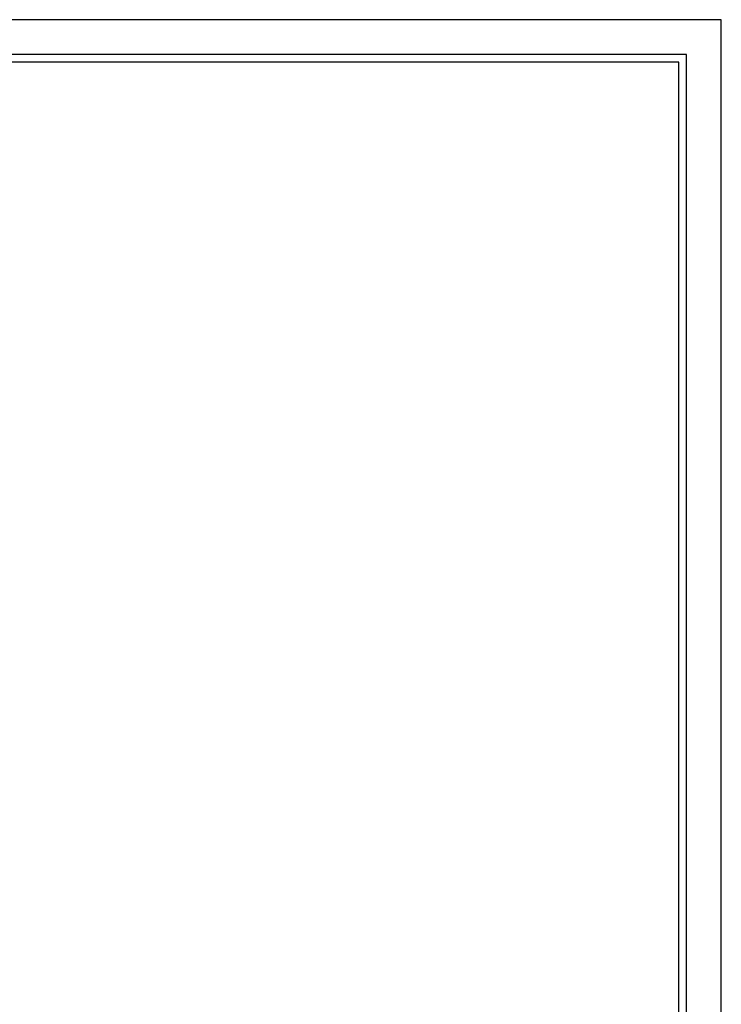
# Model space of a CAD drawing. Header units: centimetres. Extents: x -457644 to -429081, y -148214 to -140337.
# Tile 30 of 31: x -429784 to -429081, y -143467 to -142481. Entities that reach past the tile are written whole.
import ezdxf
from ezdxf.enums import TextEntityAlignment as Align

# ---------------------------------------------------------------- set-up
doc = ezdxf.new("R2010")
doc.units = ezdxf.units.CM
doc.header["$LTSCALE"] = 20
doc.layers.add('GO-1-ARMAT', color=7, linetype='Continuous')
doc.styles.add('StormACAD-Cartouches', font='sanss___.ttf')

# ---------------------------------------------------------------- blocks, each defined once
blk = doc.blocks.new('*U9346')
at = {"color": 0, "linetype": 'ByBlock', "lineweight": -2}
for points in [[(0, 0), (2100, 0), (2100, 1485), (0, 1485)], [(35, 35), (2065, 35), (2065, 1450), (35, 1450)], [(42.5, 42.5), (2057.5, 42.5), (2057.5, 1442.5), (42.5, 1442.5)]]:
    blk.add_lwpolyline(points, close=True, dxfattribs=at)
at = {"color": 0, "linetype": 'ByBlock', "lineweight": -2, "style": 'StormACAD-Cartouches', "flags": 8}
blk.add_attdef('NOTA_HAUT', text='', height=12.5, dxfattribs=at).set_placement((2052.5, 1437.5), align=Align.TOP_RIGHT)
for tag, p, height in [('NOTA_BAS', (47.5, 155), 12.5), ('TITRE_GAUCHE', (555, 47.5), 17.5)]:
    blk.add_attdef(tag, p, '', height=height, dxfattribs=at)
for tag, p in [('TITRE_HAUT', (1050, 137.5)), ('SOUS_TITRE', (1050, 70.49))]:
    blk.add_attdef(tag, text='', height=17.5, dxfattribs=at).set_placement(p, align=Align.TOP_CENTER)
for tag, height, p in [('INDICE', 22.5, (2044.07, 124.11)), ('ECHELLE', 15, (2044.07, 97.93)), ('NP', 15, (2044.07, 75.47))]:
    blk.add_attdef(tag, text='', height=height, dxfattribs=at).set_placement(p, align=Align.MIDDLE_RIGHT)
for tag, height, p in [('TITRE', 30, (1050, 90.53)), ('NUMERO', 15, (1970.09, 75.47))]:
    blk.add_attdef(tag, text='', height=height, dxfattribs=at).set_placement(p, align=Align.MIDDLE_CENTER)
blk.add_attdef('TITRE_DROIT', text='', height=17.5, dxfattribs=at).set_placement((1545, 47.5), align=Align.RIGHT)

msp = doc.modelspace()

# ---------------------------------------------------------------- block references
at = {"layer": 'GO-1-ARMAT'}
msp.add_blockref('*U9346', (-431180.84, -143965.51), dxfattribs=at)

doc.saveas('drawing.dxf')
